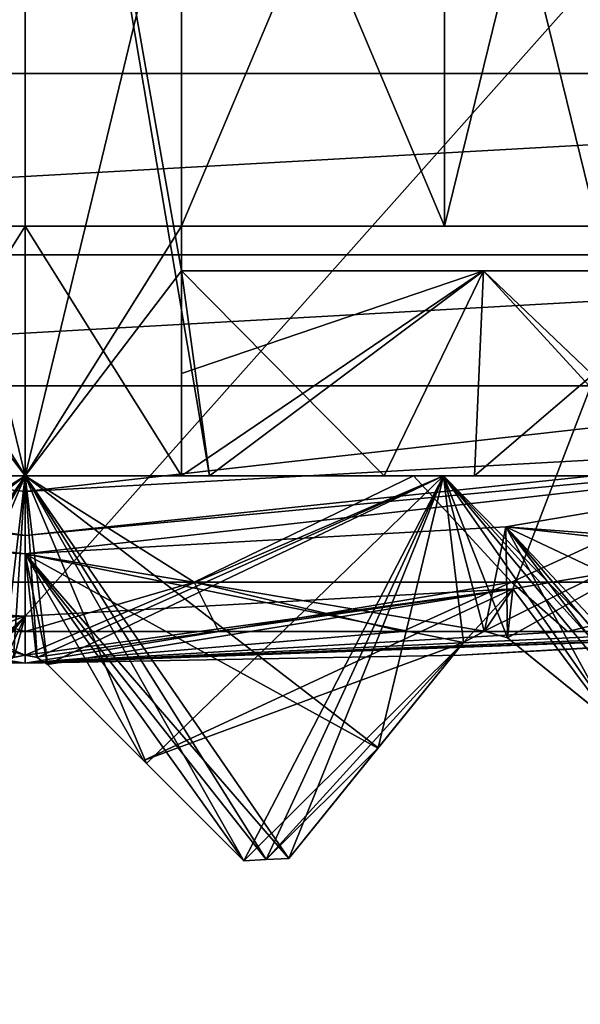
# Model space of a CAD drawing. Header units: millimetres. Extents: x -175 to 114, y -36 to 283.
# Tile 64 of 112: x 70.48 to 72.28, y -15.19 to -12.04. Entities that reach past the tile are written whole.
import ezdxf

# ---------------------------------------------------------------- set-up
doc = ezdxf.new("R2010")
doc.units = ezdxf.units.MM
doc.header["$LTSCALE"] = 65.185185
for name, color, linetype in [('136', 7, 'CONTINUOUS'), ('137', 7, 'CONTINUOUS'), ('139', 7, 'CONTINUOUS'), ('168', 7, 'CONTINUOUS'), ('169', 7, 'CONTINUOUS'), ('2', 7, 'CONTINUOUS'), ('214', 7, 'CONTINUOUS'), ('215', 7, 'CONTINUOUS'), ('240', 7, 'CONTINUOUS'), ('241', 7, 'CONTINUOUS'), ('242', 7, 'CONTINUOUS'), ('245', 7, 'CONTINUOUS'), ('246', 7, 'CONTINUOUS'), ('30', 7, 'CONTINUOUS'), ('418', 7, 'CONTINUOUS'), ('419', 7, 'CONTINUOUS'), ('420', 7, 'CONTINUOUS'), ('421', 7, 'CONTINUOUS'), ('422', 7, 'CONTINUOUS'), ('423', 7, 'CONTINUOUS'), ('424', 7, 'CONTINUOUS'), ('425', 7, 'CONTINUOUS'), ('426', 7, 'CONTINUOUS'), ('427', 7, 'CONTINUOUS'), ('430', 7, 'CONTINUOUS'), ('431', 7, 'CONTINUOUS'), ('432', 7, 'CONTINUOUS'), ('433', 7, 'CONTINUOUS'), ('435', 7, 'CONTINUOUS'), ('436', 7, 'CONTINUOUS'), ('440', 7, 'CONTINUOUS'), ('441', 7, 'CONTINUOUS'), ('45', 7, 'CONTINUOUS'), ('46', 7, 'CONTINUOUS'), ('490', 7, 'CONTINUOUS'), ('491', 7, 'CONTINUOUS'), ('510', 7, 'CONTINUOUS'), ('511', 7, 'CONTINUOUS'), ('513', 7, 'CONTINUOUS'), ('518', 7, 'CONTINUOUS'), ('519', 7, 'CONTINUOUS'), ('655', 7, 'CONTINUOUS'), ('664', 7, 'CONTINUOUS')]:
    doc.layers.add(name, color=color, linetype=linetype)

msp = doc.modelspace()

# ---------------------------------------------------------------- linework, layer by layer
at = {"layer": '136', "linetype": 'CONTINUOUS'}
for points in [[(71.6309, -14.3714, 95.6877), (71.3439, -14.7258, 93.8), (71.904, -14.0342, 95.7939), (71.6309, -14.3714, 95.6877)], [(71.904, -14.0342, 95.7939), (71.3439, -14.7258, 93.8), (71.6295, -14.3731, 93.4674), (71.904, -14.0342, 95.7939)], [(71.904, -14.0342, 93.1543), (71.904, -14.0342, 95.7939), (71.6295, -14.3731, 93.4674), (71.904, -14.0342, 93.1543)], [(71.3439, -14.7258, 95.6033), (71.3439, -14.7258, 93.8), (71.6309, -14.3714, 95.6877), (71.3439, -14.7258, 95.6033)]]:
    msp.add_3dface(points, dxfattribs=at)
at = {"layer": '137', "linetype": 'CONTINUOUS'}
for points in [[(72.0446, -14.0194, 95.8593), (72.0446, -14.0194, 93.1543), (72.7362, -14.5795, 93.8), (72.0446, -14.0194, 95.8593)], [(72.7362, -14.5795, 93.8), (72.0446, -14.0194, 93.1543), (72.3836, -14.2939, 93.4675), (72.7362, -14.5795, 93.8)], [(72.4089, -14.3144, 96.0664), (72.0446, -14.0194, 95.8593), (72.7362, -14.5795, 93.8), (72.4089, -14.3144, 96.0664)]]:
    msp.add_3dface(points, dxfattribs=at)
at = {"layer": '139', "linetype": 'CONTINUOUS'}
for points in [[(70.5707, -14.1041, 95.5007), (70.5707, -14.1041, 93.1543), (71.2, -14.7334, 93.8), (70.5707, -14.1041, 95.5007)], [(71.2, -14.7334, 93.8), (70.5707, -14.1041, 93.1543), (70.8791, -14.4125, 93.4675), (71.2, -14.7334, 93.8)], [(70.8879, -14.4213, 95.5216), (70.5707, -14.1041, 95.5007), (71.2, -14.7334, 93.8), (70.8879, -14.4213, 95.5216)], [(71.2, -14.7334, 95.5707), (70.8879, -14.4213, 95.5216), (71.2, -14.7334, 93.8), (71.2, -14.7334, 95.5707)]]:
    msp.add_3dface(points, dxfattribs=at)
at = {"layer": '168', "linetype": 'CONTINUOUS'}
for points in [[(72.062, -13.8623, 93), (73.6043, -13.6002, 93), (72.3836, -14.2939, 93.4675), (72.062, -13.8623, 93)], [(70.5, -13.95, 93), (72.062, -13.8623, 93), (70.5, -14.0748, 93.1248), (70.5, -13.95, 93)], [(70.5, -14.0748, 93.1248), (72.062, -13.8623, 93), (70.536, -14.0815, 93.1316), (70.5, -14.0748, 93.1248)], [(72.062, -13.8623, 93), (70.5707, -14.1041, 93.1543), (70.536, -14.0815, 93.1316), (72.062, -13.8623, 93)], [(70.5707, -14.1041, 93.1543), (72.062, -13.8623, 93), (70.8791, -14.4125, 93.4675), (70.5707, -14.1041, 93.1543)], [(72.062, -13.8623, 93), (71.904, -14.0342, 93.1543), (70.8791, -14.4125, 93.4675), (72.062, -13.8623, 93)], [(71.904, -14.0342, 93.1543), (72.062, -13.8623, 93), (71.9712, -13.9977, 93.1248), (71.904, -14.0342, 93.1543)], [(72.062, -13.8623, 93), (72.0446, -14.0194, 93.1543), (71.9712, -13.9977, 93.1248), (72.062, -13.8623, 93)], [(72.0446, -14.0194, 93.1543), (72.062, -13.8623, 93), (72.3836, -14.2939, 93.4675), (72.0446, -14.0194, 93.1543)], [(71.904, -14.0342, 93.1543), (71.2, -14.7334, 93.8), (70.8791, -14.4125, 93.4675), (71.904, -14.0342, 93.1543)], [(71.2, -14.7334, 93.8), (71.904, -14.0342, 93.1543), (71.272, -14.7298, 93.8), (71.2, -14.7334, 93.8)], [(71.904, -14.0342, 93.1543), (71.6295, -14.3731, 93.4674), (71.272, -14.7298, 93.8), (71.904, -14.0342, 93.1543)], [(71.6295, -14.3731, 93.4674), (71.3439, -14.7258, 93.8), (71.272, -14.7298, 93.8), (71.6295, -14.3731, 93.4674)]]:
    msp.add_3dface(points, dxfattribs=at)
at = {"layer": '169', "linetype": 'CONTINUOUS'}
for points in [[(68.938, -13.8623, 93), (70.5, -13.95, 93), (69.0287, -13.9977, 93.1248), (68.938, -13.8623, 93)], [(70.5, -13.95, 93), (69.096, -14.0342, 93.1543), (69.0287, -13.9977, 93.1248), (70.5, -13.95, 93)], [(69.096, -14.0342, 93.1543), (70.5, -13.95, 93), (69.3705, -14.3732, 93.4675), (69.096, -14.0342, 93.1543)], [(70.5, -13.95, 93), (69.6561, -14.7258, 93.8), (69.3705, -14.3732, 93.4675), (70.5, -13.95, 93)], [(69.6561, -14.7258, 93.8), (70.5, -13.95, 93), (69.728, -14.7298, 93.8), (69.6561, -14.7258, 93.8)], [(70.5, -13.95, 93), (69.8, -14.7334, 93.8), (69.728, -14.7298, 93.8), (70.5, -13.95, 93)], [(69.8, -14.7334, 93.8), (70.5, -13.95, 93), (70.121, -14.4124, 93.4674), (69.8, -14.7334, 93.8)], [(70.5, -13.95, 93), (70.4293, -14.1041, 93.1543), (70.121, -14.4124, 93.4674), (70.5, -13.95, 93)], [(70.4293, -14.1041, 93.1543), (70.5, -13.95, 93), (70.464, -14.0815, 93.1316), (70.4293, -14.1041, 93.1543)], [(70.5, -13.95, 93), (70.5, -14.0748, 93.1248), (70.464, -14.0815, 93.1316), (70.5, -13.95, 93)]]:
    msp.add_3dface(points, dxfattribs=at)
at = {"layer": '2', "linetype": 'CONTINUOUS'}
for points in [[(113.25, -35.25, 92.5), (113.25, 35.25, 92.5), (-66.25, 35.25, 92.5), (113.25, -35.25, 92.5)], [(113.25, -35.25, 92.5), (-66.25, 35.25, 92.5), (-18.1198, 11.172, 92.5), (113.25, -35.25, 92.5)], [(-15.7687, 9.6947, 92.5), (113.25, -35.25, 92.5), (-18.1198, 11.172, 92.5), (-15.7687, 9.6947, 92.5)], [(-13.8053, 7.7313, 92.5), (113.25, -35.25, 92.5), (-15.7687, 9.6947, 92.5), (-13.8053, 7.7313, 92.5)], [(-12.328, 5.3802, 92.5), (113.25, -35.25, 92.5), (-13.8053, 7.7313, 92.5), (-12.328, 5.3802, 92.5)], [(-11.4109, 2.7593, 92.5), (113.25, -35.25, 92.5), (-12.328, 5.3802, 92.5), (-11.4109, 2.7593, 92.5)], [(-11.1, 0, 92.5), (113.25, -35.25, 92.5), (-11.4109, 2.7593, 92.5), (-11.1, 0, 92.5)], [(-11.4109, -2.7593, 92.5), (113.25, -35.25, 92.5), (-11.1, 0, 92.5), (-11.4109, -2.7593, 92.5)], [(-12.328, -5.3802, 92.5), (113.25, -35.25, 92.5), (-11.4109, -2.7593, 92.5), (-12.328, -5.3802, 92.5)], [(-13.8053, -7.7313, 92.5), (113.25, -35.25, 92.5), (-12.328, -5.3802, 92.5), (-13.8053, -7.7313, 92.5)], [(-15.7687, -9.6947, 92.5), (113.25, -35.25, 92.5), (-13.8053, -7.7313, 92.5), (-15.7687, -9.6947, 92.5)], [(-18.1198, -11.172, 92.5), (113.25, -35.25, 92.5), (-15.7687, -9.6947, 92.5), (-18.1198, -11.172, 92.5)], [(-20.7407, -12.0891, 92.5), (113.25, -35.25, 92.5), (-18.1198, -11.172, 92.5), (-20.7407, -12.0891, 92.5)], [(-66.25, -35.25, 92.5), (113.25, -35.25, 92.5), (-26.2593, -12.0891, 92.5), (-66.25, -35.25, 92.5)], [(-26.2593, -12.0891, 92.5), (113.25, -35.25, 92.5), (-23.5, -12.4, 92.5), (-26.2593, -12.0891, 92.5)], [(-23.5, -12.4, 92.5), (113.25, -35.25, 92.5), (-20.7407, -12.0891, 92.5), (-23.5, -12.4, 92.5)]]:
    msp.add_3dface(points, dxfattribs=at)
at = {"layer": '214', "linetype": 'CONTINUOUS'}
for points in [[(71.904, -14.0342, 95.7939), (71.904, -14.0342, 93.1543), (71.9712, -13.9977, 93.1248), (71.904, -14.0342, 95.7939)], [(71.904, -14.0342, 95.7939), (71.9712, -13.9977, 93.1248), (71.9704, -13.9978, 95.8239), (71.904, -14.0342, 95.7939)], [(71.9712, -13.9977, 93.1248), (72.0446, -14.0194, 93.1543), (71.9704, -13.9978, 95.8239), (71.9712, -13.9977, 93.1248)], [(72.0446, -14.0194, 93.1543), (72.0446, -14.0194, 95.8593), (71.9704, -13.9978, 95.8239), (72.0446, -14.0194, 93.1543)]]:
    msp.add_3dface(points, dxfattribs=at)
at = {"layer": '215', "linetype": 'CONTINUOUS'}
for points in [[(70.464, -14.0815, 93.1316), (70.5, -14.0748, 93.1248), (70.4617, -14.0824, 95.5002), (70.464, -14.0815, 93.1316)], [(70.4617, -14.0824, 95.5002), (70.5, -14.0748, 93.1248), (70.5, -14.0748, 95.5), (70.4617, -14.0824, 95.5002)], [(70.5, -14.0748, 93.1248), (70.536, -14.0815, 93.1316), (70.5, -14.0748, 95.5), (70.5, -14.0748, 93.1248)], [(70.5, -14.0748, 95.5), (70.536, -14.0815, 93.1316), (70.5383, -14.0824, 95.5002), (70.5, -14.0748, 95.5)], [(70.536, -14.0815, 93.1316), (70.5707, -14.1041, 93.1543), (70.5383, -14.0824, 95.5002), (70.536, -14.0815, 93.1316)], [(70.5707, -14.1041, 93.1543), (70.5707, -14.1041, 95.5007), (70.5383, -14.0824, 95.5002), (70.5707, -14.1041, 93.1543)]]:
    msp.add_3dface(points, dxfattribs=at)
at = {"layer": '240', "linetype": 'CONTINUOUS'}
for points in [[(71.3439, -14.7258, 95.6033), (71.6309, -14.3714, 95.6877), (70.5, -13.5, 95.5), (71.3439, -14.7258, 95.6033)], [(71.3439, -14.7258, 95.6033), (70.5, -13.5, 95.5), (71.2721, -14.7298, 95.5862), (71.3439, -14.7258, 95.6033)], [(70.5, -13.5, 95.5), (71.6309, -14.3714, 95.6877), (71.8395, -13.5, 95.7665), (70.5, -13.5, 95.5)], [(70.5707, -14.1041, 95.5007), (70.8879, -14.4213, 95.5216), (70.5, -13.5, 95.5), (70.5707, -14.1041, 95.5007)], [(70.5383, -14.0824, 95.5002), (70.5707, -14.1041, 95.5007), (70.5, -13.5, 95.5), (70.5383, -14.0824, 95.5002)], [(70.8879, -14.4213, 95.5216), (71.2, -14.7334, 95.5707), (70.5, -13.5, 95.5), (70.8879, -14.4213, 95.5216)], [(70.5, -13.5, 95.5), (71.2, -14.7334, 95.5707), (71.2721, -14.7298, 95.5862), (70.5, -13.5, 95.5)], [(70.5, -14.0748, 95.5), (70.5383, -14.0824, 95.5002), (70.5, -13.5, 95.5), (70.5, -14.0748, 95.5)], [(70.5, -13.5, 102.5), (71.8395, -13.5, 102.2335), (70.5, -14.0748, 102.5), (70.5, -13.5, 102.5)], [(70.5, -14.0748, 102.5), (71.8395, -13.5, 102.2335), (70.5383, -14.0824, 102.4998), (70.5, -14.0748, 102.5)], [(70.5383, -14.0824, 102.4998), (71.8395, -13.5, 102.2335), (70.5707, -14.1041, 102.4993), (70.5383, -14.0824, 102.4998)], [(70.5707, -14.1041, 102.4993), (71.8395, -13.5, 102.2335), (70.8879, -14.4213, 102.4784), (70.5707, -14.1041, 102.4993)], [(70.8879, -14.4213, 102.4784), (71.8395, -13.5, 102.2335), (71.2, -14.7334, 102.4293), (70.8879, -14.4213, 102.4784)], [(71.2, -14.7334, 102.4293), (71.8395, -13.5, 102.2335), (71.2721, -14.7298, 102.4138), (71.2, -14.7334, 102.4293)], [(71.2721, -14.7298, 102.4138), (71.8395, -13.5, 102.2335), (71.3439, -14.7258, 102.3967), (71.2721, -14.7298, 102.4138)], [(71.3439, -14.7258, 102.3967), (71.8395, -13.5, 102.2335), (71.6309, -14.3714, 102.3123), (71.3439, -14.7258, 102.3967)], [(71.6309, -14.3714, 95.6877), (71.904, -14.0342, 95.7939), (71.8395, -13.5, 95.7665), (71.6309, -14.3714, 95.6877)], [(71.6309, -14.3714, 102.3123), (71.8395, -13.5, 102.2335), (71.904, -14.0342, 102.2061), (71.6309, -14.3714, 102.3123)], [(71.8395, -13.5, 95.7665), (72.8785, -14.557, 96.4324), (72.9749, -13.5, 96.5252), (71.8395, -13.5, 95.7665)], [(72.8785, -14.557, 96.4324), (71.8395, -13.5, 95.7665), (72.8082, -14.5683, 96.369), (72.8785, -14.557, 96.4324)], [(71.904, -14.0342, 95.7939), (71.9704, -13.9978, 95.8239), (71.8395, -13.5, 95.7665), (71.904, -14.0342, 95.7939)], [(72.0446, -14.0194, 95.8593), (72.4089, -14.3144, 96.0664), (71.8395, -13.5, 95.7665), (72.0446, -14.0194, 95.8593)], [(71.9704, -13.9978, 95.8239), (72.0446, -14.0194, 95.8593), (71.8395, -13.5, 95.7665), (71.9704, -13.9978, 95.8239)], [(72.4089, -14.3144, 96.0664), (72.7362, -14.5795, 96.3075), (71.8395, -13.5, 95.7665), (72.4089, -14.3144, 96.0664)], [(71.8395, -13.5, 95.7665), (72.7362, -14.5795, 96.3075), (72.8082, -14.5683, 96.369), (71.8395, -13.5, 95.7665)], [(71.8395, -13.5, 102.2335), (72.9749, -13.5, 101.4748), (71.9704, -13.9978, 102.1761), (71.8395, -13.5, 102.2335)], [(71.904, -14.0342, 102.2061), (71.8395, -13.5, 102.2335), (71.9704, -13.9978, 102.1761), (71.904, -14.0342, 102.2061)], [(71.9704, -13.9978, 102.1761), (72.9749, -13.5, 101.4748), (72.0446, -14.0194, 102.1407), (71.9704, -13.9978, 102.1761)], [(72.0446, -14.0194, 102.1407), (72.9749, -13.5, 101.4748), (72.4089, -14.3144, 101.9336), (72.0446, -14.0194, 102.1407)]]:
    msp.add_3dface(points, dxfattribs=at)
at = {"layer": '241', "linetype": 'CONTINUOUS'}
for points in [[(69.1605, -13.5, 95.7665), (70.5, -13.5, 95.5), (69.2563, -13.5, 95.9974), (69.1605, -13.5, 95.7665)], [(70.5, -13.5, 102.5), (69.1605, -13.5, 102.2335), (70.5, -13.5, 102.25), (70.5, -13.5, 102.5)], [(70.5, -13.5, 102.25), (69.1605, -13.5, 102.2335), (69.2563, -13.5, 102.0026), (70.5, -13.5, 102.25)], [(69.2563, -13.5, 95.9974), (70.5, -13.5, 95.5), (70.5, -13.5, 95.75), (69.2563, -13.5, 95.9974)], [(70.5, -13.5, 95.5), (71.8395, -13.5, 95.7665), (70.5, -13.5, 95.75), (70.5, -13.5, 95.5)], [(70.5, -13.5, 95.75), (71.8395, -13.5, 95.7665), (71.7437, -13.5, 95.9974), (70.5, -13.5, 95.75)], [(71.8395, -13.5, 102.2335), (70.5, -13.5, 102.5), (71.7437, -13.5, 102.0026), (71.8395, -13.5, 102.2335)], [(71.7437, -13.5, 102.0026), (70.5, -13.5, 102.5), (70.5, -13.5, 102.25), (71.7437, -13.5, 102.0026)], [(71.7437, -13.5, 95.9974), (71.8395, -13.5, 95.7665), (72.7981, -13.5, 96.7019), (71.7437, -13.5, 95.9974)], [(72.7981, -13.5, 101.2981), (71.8395, -13.5, 102.2335), (71.7437, -13.5, 102.0026), (72.7981, -13.5, 101.2981)], [(71.8395, -13.5, 95.7665), (72.9749, -13.5, 96.5252), (72.7981, -13.5, 96.7019), (71.8395, -13.5, 95.7665)], [(72.9749, -13.5, 101.4748), (71.8395, -13.5, 102.2335), (72.7981, -13.5, 101.2981), (72.9749, -13.5, 101.4748)]]:
    msp.add_3dface(points, dxfattribs=at)
at = {"layer": '242', "linetype": 'CONTINUOUS'}
for points in [[(70.5, -10, 96.35), (70.5, -13.5, 96.35), (71.0897, -13.5, 96.4164), (70.5, -10, 96.35)], [(70.5, -10, 96.35), (71.0897, -13.5, 96.4164), (71, -12.843, 96.3976), (70.5, -10, 96.35)], [(70.5, -10, 96.35), (71, -12.843, 96.3976), (71, -11.4253, 96.3976), (70.5, -10, 96.35)], [(70.5, -13.5, 101.65), (70.5, -10, 101.65), (71, -11.4253, 101.6024), (70.5, -13.5, 101.65)], [(71, -12.843, 101.6024), (70.5, -13.5, 101.65), (71, -11.4253, 101.6024), (71, -12.843, 101.6024)], [(71.0897, -13.5, 101.5836), (70.5, -13.5, 101.65), (71, -12.843, 101.6024), (71.0897, -13.5, 101.5836)], [(71.9675, -12.843, 101.2066), (71.0897, -13.5, 101.5836), (71, -12.843, 101.6024), (71.9675, -12.843, 101.2066)], [(71.0897, -13.5, 96.4164), (71.6498, -13.5, 96.6124), (71, -12.843, 96.3976), (71.0897, -13.5, 96.4164)], [(71, -12.843, 96.3976), (71.6498, -13.5, 96.6124), (71.9675, -12.843, 96.7934), (71, -12.843, 96.3976)], [(71.6498, -13.5, 101.3876), (71.0897, -13.5, 101.5836), (71.9675, -12.843, 101.2066), (71.6498, -13.5, 101.3876)], [(72.5718, -13.5, 100.6523), (71.6498, -13.5, 101.3876), (71.9675, -12.843, 101.2066), (72.5718, -13.5, 100.6523)], [(71.6498, -13.5, 96.6124), (72.5718, -13.5, 97.3477), (71.9675, -12.843, 96.7934), (71.6498, -13.5, 96.6124)], [(72.7066, -12.843, 100.4675), (72.5718, -13.5, 100.6523), (71.9675, -12.843, 101.2066), (72.7066, -12.843, 100.4675)], [(71.9675, -12.843, 96.7934), (72.5718, -13.5, 97.3477), (72.7066, -12.843, 97.5325), (71.9675, -12.843, 96.7934)]]:
    msp.add_3dface(points, dxfattribs=at)
at = {"layer": '245', "linetype": 'CONTINUOUS'}
for points in [[(70.4617, -14.0824, 95.5002), (70.5, -14.0748, 95.5), (69.1605, -13.5, 95.7665), (70.4617, -14.0824, 95.5002)], [(70.5, -14.0748, 95.5), (70.5, -13.5, 95.5), (69.1605, -13.5, 95.7665), (70.5, -14.0748, 95.5)], [(69.1605, -13.5, 102.2335), (70.5, -13.5, 102.5), (69.3691, -14.3714, 102.3123), (69.1605, -13.5, 102.2335)], [(69.3691, -14.3714, 102.3123), (70.5, -13.5, 102.5), (69.6561, -14.7258, 102.3967), (69.3691, -14.3714, 102.3123)], [(69.6561, -14.7258, 102.3967), (70.5, -13.5, 102.5), (69.7279, -14.7298, 102.4138), (69.6561, -14.7258, 102.3967)], [(69.7279, -14.7298, 102.4138), (70.5, -13.5, 102.5), (69.8, -14.7334, 102.4293), (69.7279, -14.7298, 102.4138)], [(69.8, -14.7334, 102.4293), (70.5, -13.5, 102.5), (70.1121, -14.4213, 102.4784), (69.8, -14.7334, 102.4293)], [(70.1121, -14.4213, 102.4784), (70.5, -13.5, 102.5), (70.4293, -14.1041, 102.4993), (70.1121, -14.4213, 102.4784)], [(70.4293, -14.1041, 102.4993), (70.5, -13.5, 102.5), (70.4617, -14.0824, 102.4998), (70.4293, -14.1041, 102.4993)], [(70.5, -13.5, 102.5), (70.5, -14.0748, 102.5), (70.4617, -14.0824, 102.4998), (70.5, -13.5, 102.5)]]:
    msp.add_3dface(points, dxfattribs=at)
at = {"layer": '246', "linetype": 'CONTINUOUS'}
for points in [[(70.5, -10, 101.65), (70.5, -13.5, 101.65), (69.9103, -13.5, 101.5836), (70.5, -10, 101.65)], [(70.5, -10, 101.65), (69.9103, -13.5, 101.5836), (70, -12.843, 101.6024), (70.5, -10, 101.65)], [(70.5, -13.5, 96.35), (70.5, -10, 96.35), (70, -11.4253, 96.3976), (70.5, -13.5, 96.35)], [(70.5, -10, 101.65), (70, -12.843, 101.6024), (70, -11.4253, 101.6024), (70.5, -10, 101.65)], [(70, -12.843, 96.3976), (70.5, -13.5, 96.35), (70, -11.4253, 96.3976), (70, -12.843, 96.3976)], [(69.9103, -13.5, 96.4164), (70.5, -13.5, 96.35), (70, -12.843, 96.3976), (69.9103, -13.5, 96.4164)]]:
    msp.add_3dface(points, dxfattribs=at)
at = {"layer": '30', "color": 7, "linetype": 'CONTINUOUS', "true_color": 0x21211a}
for points in [[(26, -32.75, 79.5), (38.3306, -6.0045, 79.5), (105.75, 32.75, 79.5), (26, -32.75, 79.5)], [(105.75, -32.75, 79.5), (26, -32.75, 79.5), (105.75, 32.75, 79.5), (105.75, -32.75, 79.5)]]:
    msp.add_3dface(points, dxfattribs=at)
at = {"layer": '418', "linetype": 'CONTINUOUS'}
for points in [[(73.5597, -13.4053, 109.5), (72.0395, -13.6635, 109.5), (73.4263, -13.7672, 109.1752), (73.5597, -13.4053, 109.5)], [(72.0395, -13.6635, 109.5), (70.5, -13.75, 109.5), (71.9712, -13.9977, 109.1752), (72.0395, -13.6635, 109.5)], [(72.0446, -14.0194, 109.1457), (72.0395, -13.6635, 109.5), (71.9712, -13.9977, 109.1752), (72.0446, -14.0194, 109.1457)], [(73.4263, -13.7672, 109.1752), (72.0395, -13.6635, 109.5), (73.3632, -13.8106, 109.1457), (73.4263, -13.7672, 109.1752)], [(73.3632, -13.8106, 109.1457), (72.0395, -13.6635, 109.5), (73.1257, -14.1763, 108.8326), (73.3632, -13.8106, 109.1457)], [(73.1257, -14.1763, 108.8326), (72.0395, -13.6635, 109.5), (72.8785, -14.557, 108.5), (73.1257, -14.1763, 108.8326)], [(72.8785, -14.557, 108.5), (72.0395, -13.6635, 109.5), (72.8074, -14.5684, 108.5), (72.8785, -14.557, 108.5)], [(72.8074, -14.5684, 108.5), (72.0395, -13.6635, 109.5), (72.7362, -14.5795, 108.5), (72.8074, -14.5684, 108.5)], [(72.7362, -14.5795, 108.5), (72.0395, -13.6635, 109.5), (72.3835, -14.2939, 108.8326), (72.7362, -14.5795, 108.5)], [(72.3835, -14.2939, 108.8326), (72.0395, -13.6635, 109.5), (72.0446, -14.0194, 109.1457), (72.3835, -14.2939, 108.8326)], [(70.879, -14.4124, 108.8326), (71.2, -14.7334, 108.5), (70.5, -13.75, 109.5), (70.879, -14.4124, 108.8326)], [(70.5, -13.75, 109.5), (71.2, -14.7334, 108.5), (71.272, -14.7298, 108.5), (70.5, -13.75, 109.5)], [(70.5707, -14.1041, 109.1457), (70.879, -14.4124, 108.8326), (70.5, -13.75, 109.5), (70.5707, -14.1041, 109.1457)], [(70.536, -14.0815, 109.1684), (70.5707, -14.1041, 109.1457), (70.5, -13.75, 109.5), (70.536, -14.0815, 109.1684)], [(70.5, -14.0748, 109.1752), (70.536, -14.0815, 109.1684), (70.5, -13.75, 109.5), (70.5, -14.0748, 109.1752)], [(71.9712, -13.9977, 109.1752), (70.5, -13.75, 109.5), (71.904, -14.0342, 109.1457), (71.9712, -13.9977, 109.1752)], [(71.904, -14.0342, 109.1457), (70.5, -13.75, 109.5), (71.6295, -14.3731, 108.8326), (71.904, -14.0342, 109.1457)], [(71.6295, -14.3731, 108.8326), (70.5, -13.75, 109.5), (71.3439, -14.7258, 108.5), (71.6295, -14.3731, 108.8326)], [(71.3439, -14.7258, 108.5), (70.5, -13.75, 109.5), (71.272, -14.7298, 108.5), (71.3439, -14.7258, 108.5)]]:
    msp.add_3dface(points, dxfattribs=at)
at = {"layer": '419', "linetype": 'CONTINUOUS'}
for points in [[(72.0395, -13.6635, 109.5), (73.5597, -13.4053, 109.5), (70.5, -13.75, 109.8), (72.0395, -13.6635, 109.5)], [(70.5, -13.75, 109.8), (73.5597, -13.4053, 109.5), (73.5597, -13.4053, 109.8), (70.5, -13.75, 109.8)], [(70.5, -13.75, 109.5), (72.0395, -13.6635, 109.5), (70.5, -13.75, 109.8), (70.5, -13.75, 109.5)]]:
    msp.add_3dface(points, dxfattribs=at)
at = {"layer": '420', "linetype": 'CONTINUOUS'}
for points in [[(70.5, -14.0748, 109.1752), (70.5, -13.75, 109.5), (68.9605, -13.6635, 109.5), (70.5, -14.0748, 109.1752)], [(70.5, -14.0748, 109.1752), (68.9605, -13.6635, 109.5), (70.464, -14.0815, 109.1684), (70.5, -14.0748, 109.1752)]]:
    msp.add_3dface(points, dxfattribs=at)
at = {"layer": '421', "linetype": 'CONTINUOUS'}
for points in [[(70.5, -13.75, 109.5), (70.5, -13.75, 109.8), (67.4403, -13.4053, 109.8), (70.5, -13.75, 109.5)], [(68.9605, -13.6635, 109.5), (70.5, -13.75, 109.5), (67.4403, -13.4053, 109.8), (68.9605, -13.6635, 109.5)]]:
    msp.add_3dface(points, dxfattribs=at)
at = {"layer": '422', "linetype": 'CONTINUOUS'}
for points in [[(73.5088, -13.2117, 110), (70.5, -13.55, 110), (73.3466, -13.3922, 109.9414), (73.5088, -13.2117, 110)], [(73.3466, -13.3922, 109.9414), (70.5, -13.55, 110), (70.5, -13.6914, 109.9414), (73.3466, -13.3922, 109.9414)], [(73.5597, -13.4053, 109.8), (73.3466, -13.3922, 109.9414), (70.5, -13.6914, 109.9414), (73.5597, -13.4053, 109.8)], [(70.5, -13.75, 109.8), (73.5597, -13.4053, 109.8), (70.5, -13.6914, 109.9414), (70.5, -13.75, 109.8)]]:
    msp.add_3dface(points, dxfattribs=at)
at = {"layer": '423', "linetype": 'CONTINUOUS'}
for points in [[(70.5, -13.55, 110), (67.4912, -13.2117, 110), (70.5, -13.6914, 109.9414), (70.5, -13.55, 110)], [(70.5, -13.6914, 109.9414), (67.4912, -13.2117, 110), (67.6534, -13.3922, 109.9414), (70.5, -13.6914, 109.9414)], [(67.4403, -13.4053, 109.8), (70.5, -13.75, 109.8), (67.6534, -13.3922, 109.9414), (67.4403, -13.4053, 109.8)], [(70.5, -13.75, 109.8), (70.5, -13.6914, 109.9414), (67.6534, -13.3922, 109.9414), (70.5, -13.75, 109.8)]]:
    msp.add_3dface(points, dxfattribs=at)
at = {"layer": '424', "linetype": 'CONTINUOUS'}
for points in [[(69.1059, -14.0747, 99), (70.5, -14.1, 99), (67.7137, -13.9987, 99), (69.1059, -14.0747, 99)], [(67.7137, -13.9987, 99), (70.5, -14.1, 99), (67.7835, -13.9987, 99.62), (67.7137, -13.9987, 99)], [(67.7835, -13.9987, 99.62), (70.5, -14.1, 99), (67.9896, -13.9987, 100.2089), (67.7835, -13.9987, 99.62)], [(67.9896, -13.9987, 100.2089), (70.5, -14.1, 99), (68.3216, -13.9987, 100.7372), (67.9896, -13.9987, 100.2089)], [(68.3216, -13.9987, 100.7372), (70.5, -14.1, 99), (68.7628, -13.9987, 101.1784), (68.3216, -13.9987, 100.7372)], [(68.7628, -13.9987, 101.1784), (70.5, -14.1, 99), (69.2911, -13.9987, 101.5104), (68.7628, -13.9987, 101.1784)], [(69.2911, -13.9987, 101.5104), (70.5, -14.1, 99), (69.88, -13.9987, 101.7165), (69.2911, -13.9987, 101.5104)], [(69.88, -13.9987, 101.7165), (70.5, -14.1, 99), (70.5, -13.9987, 101.7863), (69.88, -13.9987, 101.7165)], [(70.5, -13.9987, 101.7863), (70.5, -14.1, 99), (71.12, -13.9987, 101.7165), (70.5, -13.9987, 101.7863)], [(71.12, -13.9987, 101.7165), (70.5, -14.1, 99), (71.7089, -13.9987, 101.5104), (71.12, -13.9987, 101.7165)], [(71.7089, -13.9987, 101.5104), (70.5, -14.1, 99), (72.2372, -13.9987, 101.1784), (71.7089, -13.9987, 101.5104)], [(72.2372, -13.9987, 101.1784), (70.5, -14.1, 99), (72.6784, -13.9987, 100.7372), (72.2372, -13.9987, 101.1784)], [(72.6784, -13.9987, 100.7372), (70.5, -14.1, 99), (73.0104, -13.9987, 100.2089), (72.6784, -13.9987, 100.7372)], [(73.0104, -13.9987, 100.2089), (70.5, -14.1, 99), (73.2165, -13.9987, 99.62), (73.0104, -13.9987, 100.2089)], [(73.2165, -13.9987, 99.62), (70.5, -14.1, 99), (71.8941, -14.0747, 99), (73.2165, -13.9987, 99.62)], [(73.2863, -13.9987, 99), (73.2165, -13.9987, 99.62), (71.8941, -14.0747, 99), (73.2863, -13.9987, 99)]]:
    msp.add_3dface(points, dxfattribs=at)
at = {"layer": '425', "linetype": 'CONTINUOUS'}
for points in [[(70.5, -13.5, 102.25), (69.2563, -13.5, 102.0026), (69.9589, -13.8405, 102.0688), (70.5, -13.5, 102.25)], [(71.0411, -13.8405, 102.0688), (70.5, -13.5, 102.25), (69.9589, -13.8405, 102.0688), (71.0411, -13.8405, 102.0688)], [(71.7437, -13.5, 102.0026), (70.5, -13.5, 102.25), (71.0411, -13.8405, 102.0688), (71.7437, -13.5, 102.0026)], [(72.0581, -13.8405, 101.6987), (71.7437, -13.5, 102.0026), (71.0411, -13.8405, 102.0688), (72.0581, -13.8405, 101.6987)], [(72.7981, -13.5, 101.2981), (71.7437, -13.5, 102.0026), (72.0581, -13.8405, 101.6987), (72.7981, -13.5, 101.2981)], [(72.8871, -13.8405, 101.003), (72.7981, -13.5, 101.2981), (72.0581, -13.8405, 101.6987), (72.8871, -13.8405, 101.003)], [(69.88, -13.9987, 101.7165), (70.5, -13.9987, 101.7863), (69.9589, -13.8405, 102.0688), (69.88, -13.9987, 101.7165)], [(70.5, -13.9987, 101.7863), (71.0411, -13.8405, 102.0688), (69.9589, -13.8405, 102.0688), (70.5, -13.9987, 101.7863)], [(70.5, -13.9987, 101.7863), (71.12, -13.9987, 101.7165), (71.0411, -13.8405, 102.0688), (70.5, -13.9987, 101.7863)], [(71.12, -13.9987, 101.7165), (71.7089, -13.9987, 101.5104), (71.0411, -13.8405, 102.0688), (71.12, -13.9987, 101.7165)], [(71.7089, -13.9987, 101.5104), (72.0581, -13.8405, 101.6987), (71.0411, -13.8405, 102.0688), (71.7089, -13.9987, 101.5104)], [(71.7089, -13.9987, 101.5104), (72.2372, -13.9987, 101.1784), (72.0581, -13.8405, 101.6987), (71.7089, -13.9987, 101.5104)], [(72.2372, -13.9987, 101.1784), (72.8871, -13.8405, 101.003), (72.0581, -13.8405, 101.6987), (72.2372, -13.9987, 101.1784)], [(72.2372, -13.9987, 101.1784), (72.6784, -13.9987, 100.7372), (72.8871, -13.8405, 101.003), (72.2372, -13.9987, 101.1784)]]:
    msp.add_3dface(points, dxfattribs=at)
at = {"layer": '426', "linetype": 'CONTINUOUS'}
for points in [[(70.5, -13.5, 96.35), (69.9103, -13.5, 96.4164), (70, -13.5, 96.4562), (70.5, -13.5, 96.35)], [(69.9103, -13.5, 101.5836), (70.5, -13.5, 101.65), (70, -13.5, 101.5438), (69.9103, -13.5, 101.5836)], [(70.5, -13.5, 97.1), (70.5, -13.5, 96.35), (70, -13.5, 96.4562), (70.5, -13.5, 97.1)], [(70, -13.5, 101.5438), (70.5, -13.5, 101.65), (70, -13.5, 100.833), (70, -13.5, 101.5438)], [(70, -13.5, 100.833), (70.5, -13.5, 101.65), (70.5, -13.5, 100.9), (70, -13.5, 100.833)], [(70, -13.5, 97.167), (70.5, -13.5, 97.1), (70, -13.5, 96.4562), (70, -13.5, 97.167)], [(71.0897, -13.5, 96.4164), (70.5, -13.5, 96.35), (71, -13.5, 96.4562), (71.0897, -13.5, 96.4164)], [(71, -13.5, 96.4562), (70.5, -13.5, 96.35), (71, -13.5, 97.167), (71, -13.5, 96.4562)], [(71, -13.5, 97.167), (70.5, -13.5, 96.35), (70.5, -13.5, 97.1), (71, -13.5, 97.167)], [(70.5, -13.5, 101.65), (71.0897, -13.5, 101.5836), (71, -13.5, 101.5438), (70.5, -13.5, 101.65)], [(70.5, -13.5, 100.9), (70.5, -13.5, 101.65), (71, -13.5, 101.5438), (70.5, -13.5, 100.9)], [(71, -13.5, 100.833), (70.5, -13.5, 100.9), (71, -13.5, 101.5438), (71, -13.5, 100.833)], [(71.0897, -13.5, 101.5836), (71.6498, -13.5, 101.3876), (71, -13.5, 101.5438), (71.0897, -13.5, 101.5836)], [(71, -13.5, 101.5438), (71.6498, -13.5, 101.3876), (71.9387, -13.5, 101.1567), (71, -13.5, 101.5438)], [(71.9387, -13.5, 96.8433), (71.0897, -13.5, 96.4164), (71, -13.5, 96.4562), (71.9387, -13.5, 96.8433)], [(71.6498, -13.5, 96.6124), (71.0897, -13.5, 96.4164), (71.9387, -13.5, 96.8433), (71.6498, -13.5, 96.6124)], [(71.6498, -13.5, 101.3876), (72.5718, -13.5, 100.6523), (71.9387, -13.5, 101.1567), (71.6498, -13.5, 101.3876)], [(72.5718, -13.5, 97.3477), (71.6498, -13.5, 96.6124), (71.9387, -13.5, 96.8433), (72.5718, -13.5, 97.3477)], [(71.9387, -13.5, 101.1567), (72.5718, -13.5, 100.6523), (72.6567, -13.5, 100.4387), (71.9387, -13.5, 101.1567)], [(72.6567, -13.5, 97.5613), (72.5718, -13.5, 97.3477), (71.9387, -13.5, 96.8433), (72.6567, -13.5, 97.5613)]]:
    msp.add_3dface(points, dxfattribs=at)
at = {"layer": '427', "linetype": 'CONTINUOUS'}
for points in [[(71, -12.843, 96.3976), (71.9675, -12.843, 96.7934), (71, -13.1725, 96.427), (71, -12.843, 96.3976)], [(71.9675, -12.843, 96.7934), (71.9387, -13.5, 96.8433), (71, -13.5, 96.4562), (71.9675, -12.843, 96.7934)], [(71.9675, -12.843, 96.7934), (71, -13.5, 96.4562), (71, -13.1725, 96.427), (71.9675, -12.843, 96.7934)], [(71.9675, -12.843, 96.7934), (72.7066, -12.843, 97.5325), (71.9387, -13.5, 96.8433), (71.9675, -12.843, 96.7934)], [(72.7066, -12.843, 97.5325), (72.6567, -13.5, 97.5613), (71.9387, -13.5, 96.8433), (72.7066, -12.843, 97.5325)]]:
    msp.add_3dface(points, dxfattribs=at)
at = {"layer": '430', "linetype": 'CONTINUOUS'}
for points in [[(71, -12.7, 97.167), (71.8435, -12.7, 97.6565), (71, -10.7, 97.167), (71, -12.7, 97.167)], [(71, -10.7, 97.167), (71.8435, -12.7, 97.6565), (71.8435, -10.7, 97.6565), (71, -10.7, 97.167)], [(72.333, -12.7, 98.5), (72.333, -10.7, 98.5), (71.8435, -10.7, 97.6565), (72.333, -12.7, 98.5)], [(71.8435, -12.7, 97.6565), (72.333, -12.7, 98.5), (71.8435, -10.7, 97.6565), (71.8435, -12.7, 97.6565)]]:
    msp.add_3dface(points, dxfattribs=at)
at = {"layer": '431', "linetype": 'CONTINUOUS'}
for points in [[(72.333, -12.7, 98.5), (68.667, -12.7, 98.5), (68.6, -12.7, 99), (72.333, -12.7, 98.5)], [(72.4, -12.7, 99), (72.333, -12.7, 98.5), (68.6, -12.7, 99), (72.4, -12.7, 99)], [(68.667, -12.7, 99.5), (72.4, -12.7, 99), (68.6, -12.7, 99), (68.667, -12.7, 99.5)], [(72.333, -12.7, 98.5), (71.8435, -12.7, 97.6565), (68.667, -12.7, 98.5), (72.333, -12.7, 98.5)], [(68.667, -12.7, 98.5), (71.8435, -12.7, 97.6565), (69.1565, -12.7, 97.6565), (68.667, -12.7, 98.5)], [(72.333, -12.7, 99.5), (72.4, -12.7, 99), (68.667, -12.7, 99.5), (72.333, -12.7, 99.5)], [(69.1565, -12.7, 100.3435), (72.333, -12.7, 99.5), (68.667, -12.7, 99.5), (69.1565, -12.7, 100.3435)], [(71.8435, -12.7, 97.6565), (71, -12.7, 97.167), (69.1565, -12.7, 97.6565), (71.8435, -12.7, 97.6565)], [(69.1565, -12.7, 97.6565), (71, -12.7, 97.167), (70, -12.7, 97.167), (69.1565, -12.7, 97.6565)], [(71.8435, -12.7, 100.3435), (72.333, -12.7, 99.5), (69.1565, -12.7, 100.3435), (71.8435, -12.7, 100.3435)], [(70, -12.7, 100.833), (71.8435, -12.7, 100.3435), (69.1565, -12.7, 100.3435), (70, -12.7, 100.833)], [(70, -12.7, 97.167), (71, -12.7, 97.167), (70.5, -12.7, 97.1), (70, -12.7, 97.167)], [(71, -12.7, 100.833), (71.8435, -12.7, 100.3435), (70, -12.7, 100.833), (71, -12.7, 100.833)], [(70.5, -12.7, 100.9), (71, -12.7, 100.833), (70, -12.7, 100.833), (70.5, -12.7, 100.9)]]:
    msp.add_3dface(points, dxfattribs=at)
at = {"layer": '432', "linetype": 'CONTINUOUS'}
for points in [[(70.5, -14.1, 99), (69.1059, -14.0747, 99), (67.7835, -13.9987, 98.38), (70.5, -14.1, 99)], [(67.9896, -13.9987, 97.7911), (70.5, -14.1, 99), (67.7835, -13.9987, 98.38), (67.9896, -13.9987, 97.7911)], [(68.3216, -13.9987, 97.2628), (70.5, -14.1, 99), (67.9896, -13.9987, 97.7911), (68.3216, -13.9987, 97.2628)], [(68.7628, -13.9987, 96.8216), (70.5, -14.1, 99), (68.3216, -13.9987, 97.2628), (68.7628, -13.9987, 96.8216)], [(69.2911, -13.9987, 96.4896), (70.5, -14.1, 99), (68.7628, -13.9987, 96.8216), (69.2911, -13.9987, 96.4896)], [(69.88, -13.9987, 96.2835), (70.5, -14.1, 99), (69.2911, -13.9987, 96.4896), (69.88, -13.9987, 96.2835)], [(70.5, -13.9987, 96.2137), (70.5, -14.1, 99), (69.88, -13.9987, 96.2835), (70.5, -13.9987, 96.2137)], [(70.5, -14.1, 99), (73.2863, -13.9987, 99), (71.8941, -14.0747, 99), (70.5, -14.1, 99)], [(73.2863, -13.9987, 99), (70.5, -14.1, 99), (73.2165, -13.9987, 98.38), (73.2863, -13.9987, 99)], [(73.2165, -13.9987, 98.38), (70.5, -14.1, 99), (73.0104, -13.9987, 97.7911), (73.2165, -13.9987, 98.38)], [(73.0104, -13.9987, 97.7911), (70.5, -14.1, 99), (72.6784, -13.9987, 97.2628), (73.0104, -13.9987, 97.7911)], [(72.6784, -13.9987, 97.2628), (70.5, -14.1, 99), (72.2372, -13.9987, 96.8216), (72.6784, -13.9987, 97.2628)], [(72.2372, -13.9987, 96.8216), (70.5, -14.1, 99), (71.7089, -13.9987, 96.4896), (72.2372, -13.9987, 96.8216)], [(71.7089, -13.9987, 96.4896), (70.5, -14.1, 99), (71.12, -13.9987, 96.2835), (71.7089, -13.9987, 96.4896)], [(71.12, -13.9987, 96.2835), (70.5, -14.1, 99), (70.5, -13.9987, 96.2137), (71.12, -13.9987, 96.2835)]]:
    msp.add_3dface(points, dxfattribs=at)
at = {"layer": '433', "linetype": 'CONTINUOUS'}
for points in [[(69.2563, -13.5, 95.9974), (70.5, -13.5, 95.75), (69.9589, -13.8405, 95.9312), (69.2563, -13.5, 95.9974)], [(69.9589, -13.8405, 95.9312), (70.5, -13.5, 95.75), (71.0411, -13.8405, 95.9312), (69.9589, -13.8405, 95.9312)], [(70.5, -13.5, 95.75), (71.7437, -13.5, 95.9974), (71.0411, -13.8405, 95.9312), (70.5, -13.5, 95.75)], [(71.0411, -13.8405, 95.9312), (71.7437, -13.5, 95.9974), (72.0581, -13.8405, 96.3013), (71.0411, -13.8405, 95.9312)], [(71.7437, -13.5, 95.9974), (72.7981, -13.5, 96.7019), (72.0581, -13.8405, 96.3013), (71.7437, -13.5, 95.9974)], [(72.0581, -13.8405, 96.3013), (72.7981, -13.5, 96.7019), (72.8871, -13.8405, 96.997), (72.0581, -13.8405, 96.3013)], [(70.5, -13.9987, 96.2137), (69.88, -13.9987, 96.2835), (69.9589, -13.8405, 95.9312), (70.5, -13.9987, 96.2137)], [(70.5, -13.9987, 96.2137), (69.9589, -13.8405, 95.9312), (71.0411, -13.8405, 95.9312), (70.5, -13.9987, 96.2137)], [(71.12, -13.9987, 96.2835), (70.5, -13.9987, 96.2137), (71.0411, -13.8405, 95.9312), (71.12, -13.9987, 96.2835)], [(71.12, -13.9987, 96.2835), (71.0411, -13.8405, 95.9312), (72.0581, -13.8405, 96.3013), (71.12, -13.9987, 96.2835)], [(71.7089, -13.9987, 96.4896), (71.12, -13.9987, 96.2835), (72.0581, -13.8405, 96.3013), (71.7089, -13.9987, 96.4896)], [(72.2372, -13.9987, 96.8216), (71.7089, -13.9987, 96.4896), (72.0581, -13.8405, 96.3013), (72.2372, -13.9987, 96.8216)], [(72.2372, -13.9987, 96.8216), (72.0581, -13.8405, 96.3013), (72.8871, -13.8405, 96.997), (72.2372, -13.9987, 96.8216)], [(72.6784, -13.9987, 97.2628), (72.2372, -13.9987, 96.8216), (72.8871, -13.8405, 96.997), (72.6784, -13.9987, 97.2628)]]:
    msp.add_3dface(points, dxfattribs=at)
at = {"layer": '435', "linetype": 'CONTINUOUS'}
for points in [[(71, -11.4253, 96.3976), (71, -12.7, 97.167), (71, -10.7, 97.167), (71, -11.4253, 96.3976)], [(71, -11.4253, 96.3976), (71, -12.843, 96.3976), (71, -12.7, 97.167), (71, -11.4253, 96.3976)], [(71, -12.843, 96.3976), (71, -13.1725, 96.427), (71, -12.7, 97.167), (71, -12.843, 96.3976)], [(71, -13.5, 96.4562), (71, -13.5, 97.167), (71, -12.7, 97.167), (71, -13.5, 96.4562)], [(71, -13.1725, 96.427), (71, -13.5, 96.4562), (71, -12.7, 97.167), (71, -13.1725, 96.427)]]:
    msp.add_3dface(points, dxfattribs=at)
at = {"layer": '436', "linetype": 'CONTINUOUS'}
for points in [[(70.5, -13.5, 97.1), (70, -13.5, 97.167), (70.5, -12.7, 97.1), (70.5, -13.5, 97.1)], [(70, -13.5, 97.167), (70, -12.7, 97.167), (70.5, -12.7, 97.1), (70, -13.5, 97.167)], [(71, -13.5, 97.167), (70.5, -13.5, 97.1), (71, -12.7, 97.167), (71, -13.5, 97.167)], [(71, -12.7, 97.167), (70.5, -13.5, 97.1), (70.5, -12.7, 97.1), (71, -12.7, 97.167)]]:
    msp.add_3dface(points, dxfattribs=at)
at = {"layer": '440', "linetype": 'CONTINUOUS'}
for points in [[(71, -10.7, 101.3331), (71, -10.7, 100.833), (71, -12.7, 100.833), (71, -10.7, 101.3331)], [(71, -10.7, 101.3331), (71, -12.7, 100.833), (71, -11.0562, 101.4655), (71, -10.7, 101.3331)], [(71, -12.7, 100.833), (71, -11.4253, 101.6024), (71, -11.0562, 101.4655), (71, -12.7, 100.833)], [(71, -12.843, 101.6024), (71, -11.4253, 101.6024), (71, -12.7, 100.833), (71, -12.843, 101.6024)], [(71, -13.5, 100.833), (71, -12.843, 101.6024), (71, -12.7, 100.833), (71, -13.5, 100.833)], [(71, -12.843, 101.6024), (71, -13.5, 100.833), (71, -13.1725, 101.573), (71, -12.843, 101.6024)], [(71, -13.5, 100.833), (71, -13.5, 101.5438), (71, -13.1725, 101.573), (71, -13.5, 100.833)]]:
    msp.add_3dface(points, dxfattribs=at)
at = {"layer": '441', "linetype": 'CONTINUOUS'}
for points in [[(70, -13.5, 100.833), (70.5, -13.5, 100.9), (70, -12.7, 100.833), (70, -13.5, 100.833)], [(70.5, -13.5, 100.9), (70.5, -12.7, 100.9), (70, -12.7, 100.833), (70.5, -13.5, 100.9)], [(70.5, -13.5, 100.9), (71, -13.5, 100.833), (70.5, -12.7, 100.9), (70.5, -13.5, 100.9)], [(71, -13.5, 100.833), (71, -12.7, 100.833), (70.5, -12.7, 100.9), (71, -13.5, 100.833)]]:
    msp.add_3dface(points, dxfattribs=at)
at = {"layer": '45', "linetype": 'CONTINUOUS'}
for points in [[(64.6259, -12.2105, 110), (77.7049, -11.4757, 110), (63.2951, -11.4757, 110), (64.6259, -12.2105, 110)], [(76.3741, -12.2105, 110), (77.7049, -11.4757, 110), (64.6259, -12.2105, 110), (76.3741, -12.2105, 110)], [(66.03, -12.7915, 110), (76.3741, -12.2105, 110), (64.6259, -12.2105, 110), (66.03, -12.7915, 110)], [(74.97, -12.7915, 110), (76.3741, -12.2105, 110), (66.03, -12.7915, 110), (74.97, -12.7915, 110)], [(67.4912, -13.2117, 110), (74.97, -12.7915, 110), (66.03, -12.7915, 110), (67.4912, -13.2117, 110)], [(73.5088, -13.2117, 110), (74.97, -12.7915, 110), (67.4912, -13.2117, 110), (73.5088, -13.2117, 110)], [(70.5, -13.55, 110), (73.5088, -13.2117, 110), (67.4912, -13.2117, 110), (70.5, -13.55, 110)]]:
    msp.add_3dface(points, dxfattribs=at)
at = {"layer": '46', "linetype": 'CONTINUOUS'}
for points in [[(70.5, -11.25, 93), (68.938, -13.8623, 93), (67.8076, -10.9231, 93), (70.5, -11.25, 93)], [(72.062, -13.8623, 93), (70.5, -13.95, 93), (73.1924, -10.9231, 93), (72.062, -13.8623, 93)], [(73.1924, -10.9231, 93), (70.5, -13.95, 93), (70.5, -11.25, 93), (73.1924, -10.9231, 93)], [(73.6043, -13.6002, 93), (72.062, -13.8623, 93), (73.1924, -10.9231, 93), (73.6043, -13.6002, 93)], [(70.5, -13.95, 93), (68.938, -13.8623, 93), (70.5, -11.25, 93), (70.5, -13.95, 93)]]:
    msp.add_3dface(points, dxfattribs=at)
at = {"layer": '490', "linetype": 'CONTINUOUS'}
for points in [[(71.2, -14.7334, 102.4293), (71.2721, -14.7298, 102.4138), (71.2, -14.7334, 108.5), (71.2, -14.7334, 102.4293)], [(71.2, -14.7334, 108.5), (71.2721, -14.7298, 102.4138), (71.272, -14.7298, 108.5), (71.2, -14.7334, 108.5)], [(71.2721, -14.7298, 102.4138), (71.3439, -14.7258, 102.3967), (71.272, -14.7298, 108.5), (71.2721, -14.7298, 102.4138)], [(71.3439, -14.7258, 102.3967), (71.3439, -14.7258, 108.5), (71.272, -14.7298, 108.5), (71.3439, -14.7258, 102.3967)]]:
    msp.add_3dface(points, dxfattribs=at)
at = {"layer": '491', "linetype": 'CONTINUOUS'}
for points in [[(71.2, -14.7334, 95.5707), (71.2, -14.7334, 93.8), (71.272, -14.7298, 93.8), (71.2, -14.7334, 95.5707)], [(71.2, -14.7334, 95.5707), (71.272, -14.7298, 93.8), (71.2721, -14.7298, 95.5862), (71.2, -14.7334, 95.5707)], [(71.272, -14.7298, 93.8), (71.3439, -14.7258, 93.8), (71.2721, -14.7298, 95.5862), (71.272, -14.7298, 93.8)], [(71.3439, -14.7258, 93.8), (71.3439, -14.7258, 95.6033), (71.2721, -14.7298, 95.5862), (71.3439, -14.7258, 93.8)]]:
    msp.add_3dface(points, dxfattribs=at)
at = {"layer": '510', "linetype": 'CONTINUOUS'}
for points in [[(71.3439, -14.7258, 102.3967), (71.6309, -14.3714, 102.3123), (71.904, -14.0342, 109.1457), (71.3439, -14.7258, 102.3967)], [(71.3439, -14.7258, 102.3967), (71.904, -14.0342, 109.1457), (71.3439, -14.7258, 108.5), (71.3439, -14.7258, 102.3967)], [(71.904, -14.0342, 109.1457), (71.6295, -14.3731, 108.8326), (71.3439, -14.7258, 108.5), (71.904, -14.0342, 109.1457)], [(71.6309, -14.3714, 102.3123), (71.904, -14.0342, 102.2061), (71.904, -14.0342, 109.1457), (71.6309, -14.3714, 102.3123)]]:
    msp.add_3dface(points, dxfattribs=at)
at = {"layer": '511', "linetype": 'CONTINUOUS'}
for points in [[(72.0446, -14.0194, 102.1407), (72.4089, -14.3144, 101.9336), (72.7362, -14.5795, 108.5), (72.0446, -14.0194, 102.1407)], [(72.0446, -14.0194, 102.1407), (72.7362, -14.5795, 108.5), (72.3835, -14.2939, 108.8326), (72.0446, -14.0194, 102.1407)], [(72.0446, -14.0194, 102.1407), (72.3835, -14.2939, 108.8326), (72.0446, -14.0194, 109.1457), (72.0446, -14.0194, 102.1407)]]:
    msp.add_3dface(points, dxfattribs=at)
at = {"layer": '513', "linetype": 'CONTINUOUS'}
for points in [[(70.5707, -14.1041, 102.4993), (70.8879, -14.4213, 102.4784), (71.2, -14.7334, 108.5), (70.5707, -14.1041, 102.4993)], [(70.5707, -14.1041, 102.4993), (71.2, -14.7334, 108.5), (70.879, -14.4124, 108.8326), (70.5707, -14.1041, 102.4993)], [(70.5707, -14.1041, 102.4993), (70.879, -14.4124, 108.8326), (70.5707, -14.1041, 109.1457), (70.5707, -14.1041, 102.4993)], [(70.8879, -14.4213, 102.4784), (71.2, -14.7334, 102.4293), (71.2, -14.7334, 108.5), (70.8879, -14.4213, 102.4784)]]:
    msp.add_3dface(points, dxfattribs=at)
at = {"layer": '518', "linetype": 'CONTINUOUS'}
for points in [[(71.9704, -13.9978, 102.1761), (71.9712, -13.9977, 109.1752), (71.904, -14.0342, 109.1457), (71.9704, -13.9978, 102.1761)], [(71.904, -14.0342, 102.2061), (71.9704, -13.9978, 102.1761), (71.904, -14.0342, 109.1457), (71.904, -14.0342, 102.2061)], [(71.9704, -13.9978, 102.1761), (72.0446, -14.0194, 102.1407), (71.9712, -13.9977, 109.1752), (71.9704, -13.9978, 102.1761)], [(72.0446, -14.0194, 102.1407), (72.0446, -14.0194, 109.1457), (71.9712, -13.9977, 109.1752), (72.0446, -14.0194, 102.1407)]]:
    msp.add_3dface(points, dxfattribs=at)
at = {"layer": '519', "linetype": 'CONTINUOUS'}
for points in [[(70.4617, -14.0824, 102.4998), (70.5, -14.0748, 102.5), (70.464, -14.0815, 109.1684), (70.4617, -14.0824, 102.4998)], [(70.5, -14.0748, 102.5), (70.5, -14.0748, 109.1752), (70.464, -14.0815, 109.1684), (70.5, -14.0748, 102.5)], [(70.5, -14.0748, 102.5), (70.5383, -14.0824, 102.4998), (70.5, -14.0748, 109.1752), (70.5, -14.0748, 102.5)], [(70.5383, -14.0824, 102.4998), (70.536, -14.0815, 109.1684), (70.5, -14.0748, 109.1752), (70.5383, -14.0824, 102.4998)], [(70.5383, -14.0824, 102.4998), (70.5707, -14.1041, 102.4993), (70.536, -14.0815, 109.1684), (70.5383, -14.0824, 102.4998)], [(70.5707, -14.1041, 102.4993), (70.5707, -14.1041, 109.1457), (70.536, -14.0815, 109.1684), (70.5707, -14.1041, 102.4993)]]:
    msp.add_3dface(points, dxfattribs=at)
at = {"layer": '655', "linetype": 'CONTINUOUS'}
for points in [[(71, -12.843, 101.6024), (71, -13.1725, 101.573), (71.9675, -12.843, 101.2066), (71, -12.843, 101.6024)], [(71.9675, -12.843, 101.2066), (71, -13.5, 101.5438), (71.9387, -13.5, 101.1567), (71.9675, -12.843, 101.2066)], [(71, -13.5, 101.5438), (71.9675, -12.843, 101.2066), (71, -13.1725, 101.573), (71, -13.5, 101.5438)], [(71.9675, -12.843, 101.2066), (71.9387, -13.5, 101.1567), (72.6567, -13.5, 100.4387), (71.9675, -12.843, 101.2066)], [(72.7066, -12.843, 100.4675), (71.9675, -12.843, 101.2066), (72.6567, -13.5, 100.4387), (72.7066, -12.843, 100.4675)]]:
    msp.add_3dface(points, dxfattribs=at)
at = {"layer": '664', "linetype": 'CONTINUOUS'}
for points in [[(71, -10.7, 100.833), (71.8435, -10.7, 100.3435), (71, -12.7, 100.833), (71, -10.7, 100.833)], [(71.8435, -10.7, 100.3435), (71.8435, -12.7, 100.3435), (71, -12.7, 100.833), (71.8435, -10.7, 100.3435)], [(71.8435, -10.7, 100.3435), (72.333, -10.7, 99.5), (71.8435, -12.7, 100.3435), (71.8435, -10.7, 100.3435)], [(72.333, -10.7, 99.5), (72.333, -12.7, 99.5), (71.8435, -12.7, 100.3435), (72.333, -10.7, 99.5)]]:
    msp.add_3dface(points, dxfattribs=at)

doc.saveas('drawing.dxf')
